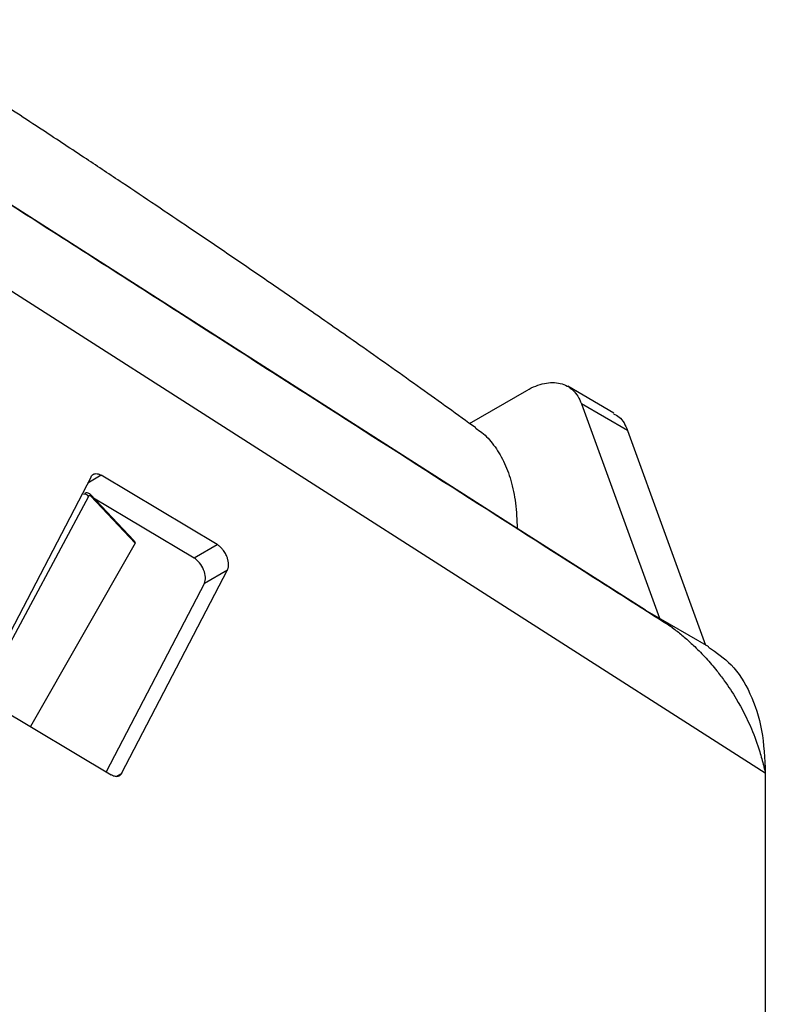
# Model space of a CAD drawing. Header units: millimetres. Extents: x 156922 to 157823, y 112322 to 113312.
# Tile 45 of 123: x 157777 to 157823, y 112539 to 112599. Entities that reach past the tile are written whole.
import ezdxf

# ---------------------------------------------------------------- set-up
doc = ezdxf.new("R2010")
doc.units = ezdxf.units.MM

msp = doc.modelspace()

# ---------------------------------------------------------------- linework, layer by layer
at = {"color": 7, "linetype": 'Continuous', "lineweight": 25}
for p, q in [((157807.888, 112567.72), (157766.71, 112594.026)), ((157823.066, 112552.743), (157776.744, 112582.352)), ((157804.969, 112574.14), (157808.473, 112576.163)), ((157813.801, 112574.778), (157810.973, 112576.411)), ((157811.813, 112575.347), (157816.585, 112562.222)), ((157814.642, 112573.714), (157811.813, 112575.347)), ((157814.642, 112573.714), (157819.416, 112560.583)), ((157781.809, 112570.875), (157775.329, 112558.418)), ((157782.439, 112570.97), (157781.609, 112570.492)), ((157789.53, 112566.731), (157782.439, 112570.97)), ((157781.65, 112569.68), (157775.321, 112557.853)), ((157784.432, 112566.983), (157781.775, 112569.79)), ((157784.518, 112566.818), (157781.803, 112569.687)), ((157781.96, 112569.595), (157788.115, 112565.915)), ((157815.728, 112562.712), (157807.888, 112567.72)), ((157784.518, 112566.818), (157778.11, 112555.594)), ((157788.115, 112565.915), (157789.53, 112566.731)), ((157783.68, 112552.736), (157790.159, 112565.193)), ((157788.745, 112564.377), (157790.159, 112565.193)), ((157788.745, 112564.377), (157782.738, 112552.828)), ((157815.728, 112562.712), (157816.587, 112562.216)), ((157819.608, 112560.477), (157815.997, 112562.562)), ((157775.959, 112556.88), (157783.05, 112552.641)), ((157783.357, 112552.55), (157783.68, 112552.736)), ((157823.066, 112552.743), (157823.066, 112505.383))]:
    msp.add_line(p, q, dxfattribs=at)
for centre, radius, start, end in [((157781.442, 112569.577), 0.232, 26.2061, 113.12906), ((157781.684, 112569.709), 0.122, 349.19389, 41.67077)]:
    msp.add_arc(centre, radius, start, end, dxfattribs=at)
for centre, major_axis, ratio, start_param, end_param in [((157781.773, 112569.426), (-0.066, 0.304), 0.453505, 5.640043, 6.772708), ((157783.994, 112567.155), (0.524, -0.338), 0.222372, 0.012128, 0.738576), ((157788.115, 112565.098), (-0.487, 0.873), 0.567223, 3.499163, 5.506292)]:
    msp.add_ellipse(centre, major_axis=major_axis, ratio=ratio, start_param=start_param, end_param=end_param, dxfattribs=at)
for points, knots in [([(157805.353, 112573.864), (157804.233, 112574.672), (157801.934, 112576.33), (157798.593, 112578.693), (157795.498, 112580.856), (157792.79, 112582.725), (157790.295, 112584.43), (157787.976, 112586.002), (157785.79, 112587.474), (157783.682, 112588.885), (157781.369, 112590.422), (157778.693, 112592.187), (157775.518, 112594.26), (157772.036, 112596.513), (157769.598, 112598.07), (157768.397, 112598.836)], [0, 0, 0, 0, 0.094428, 0.193833, 0.280053, 0.353021, 0.420682, 0.487003, 0.542823, 0.597727, 0.655998, 0.7266, 0.810009, 0.906455, 1, 1, 1, 1]), ([(157817.392, 112561.64), (157815.922, 112562.575), (157811.803, 112565.195), (157804.793, 112569.665), (157796.176, 112575.169), (157786.919, 112581.09), (157777.414, 112587.176), (157770.969, 112591.301), (157767.845, 112593.301)], [0, 0, 0, 0, 0.090403, 0.253271, 0.427596, 0.613926, 0.812855, 1, 1, 1, 1]), ([(157808.473, 112576.163), (157808.838, 112576.374), (157809.202, 112576.518), (157809.896, 112576.663), (157810.226, 112576.663), (157810.82, 112576.518), (157811.084, 112576.373), (157811.521, 112575.952), (157811.694, 112575.676), (157811.813, 112575.347)], [0, 0, 0, 0, 0.25, 0.25, 0.5, 0.5, 0.75, 0.75, 1, 1, 1, 1]), ([(157813.772, 112574.726), (157813.898, 112574.67), (157814.298, 112574.491), (157814.502, 112574.03), (157814.642, 112573.714)], [0, 0, 0, 0, 0.31508, 1, 1, 1, 1]), ([(157805.338, 112573.843), (157805.469, 112573.761), (157805.89, 112573.498), (157806.474, 112572.831), (157807.078, 112571.858), (157807.525, 112570.656), (157807.823, 112569.284), (157807.866, 112568.242), (157807.888, 112567.72)], [0, 0, 0, 0, 0.078627, 0.252002, 0.432876, 0.616134, 0.807667, 1, 1, 1, 1]), ([(157781.809, 112570.875), (157781.819, 112570.893), (157781.839, 112570.927), (157781.875, 112570.971), (157781.915, 112571.006), (157781.961, 112571.034), (157782.011, 112571.055), (157782.083, 112571.071), (157782.18, 112571.072), (157782.307, 112571.041), (157782.395, 112570.994), (157782.439, 112570.97)], [0, 0, 0, 0, 0.084701, 0.167866, 0.250238, 0.332587, 0.415678, 0.500262, 0.667534, 0.832066, 1, 1, 1, 1]), ([(157781.775, 112569.79), (157781.744, 112569.818), (157781.687, 112569.869), (157781.577, 112569.902), (157781.48, 112569.897), (157781.434, 112569.868), (157781.419, 112569.858)], [0, 0, 0, 0, 0.3144283, 0.5952119, 0.860364, 1, 1, 1, 1]), ([(157790.159, 112565.193), (157790.169, 112565.213), (157790.187, 112565.252), (157790.206, 112565.318), (157790.219, 112565.391), (157790.225, 112565.469), (157790.224, 112565.551), (157790.216, 112565.638), (157790.202, 112565.727), (157790.18, 112565.818), (157790.151, 112565.911), (157790.114, 112566.01), (157790.064, 112566.121), (157789.996, 112566.246), (157789.909, 112566.378), (157789.8, 112566.51), (157789.672, 112566.636), (157789.578, 112566.699), (157789.53, 112566.731)], [0, 0, 0, 0, 0.049586, 0.099268, 0.149047, 0.198923, 0.248896, 0.298966, 0.349133, 0.399398, 0.44976, 0.50022, 0.562069, 0.632505, 0.711522, 0.799115, 0.895277, 1, 1, 1, 1]), ([(157815.728, 112562.712), (157815.836, 112562.652), (157816.051, 112562.533), (157816.368, 112562.342), (157816.682, 112562.142), (157816.992, 112561.933), (157817.297, 112561.715), (157817.598, 112561.487), (157817.893, 112561.251), (157818.183, 112561.006), (157818.468, 112560.753), (157818.895, 112560.354), (157819.448, 112559.786), (157820.048, 112559.084), (157820.672, 112558.261), (157821.43, 112557.109), (157822.169, 112555.658), (157822.681, 112554.258), (157822.922, 112553.387), (157823.011, 112552.992), (157823.034, 112552.892)], [0, 0, 0, 0, 0.030864, 0.061724, 0.092582, 0.123441, 0.154301, 0.185164, 0.21603, 0.246899, 0.277771, 0.308647, 0.388627, 0.468594, 0.529368, 0.633716, 0.793575, 0.907908, 0.976768, 1, 1, 1, 1]), ([(157819.589, 112560.448), (157820.074, 112560.123), (157821.104, 112559.432), (157822.192, 112557.677), (157822.936, 112555.446), (157823.023, 112553.644), (157823.066, 112552.743)], [0, 0, 0, 0, 0.228565, 0.485767, 0.742876, 1, 1, 1, 1]), ([(157783.68, 112552.736), (157783.67, 112552.718), (157783.65, 112552.684), (157783.614, 112552.641), (157783.574, 112552.605), (157783.528, 112552.577), (157783.478, 112552.557), (157783.406, 112552.54), (157783.309, 112552.539), (157783.182, 112552.57), (157783.094, 112552.617), (157783.05, 112552.641)], [0, 0, 0, 0, 0.084701, 0.167866, 0.250238, 0.332587, 0.415678, 0.500262, 0.667534, 0.832066, 1, 1, 1, 1])]:
    msp.add_open_spline(points, degree=3, knots=knots, dxfattribs=at)
msp.add_open_spline([(157823.033, 112552.893), (157823.044, 112552.843), (157823.055, 112552.793), (157823.066, 112552.743)], degree=3, dxfattribs=at)

doc.saveas('drawing.dxf')
